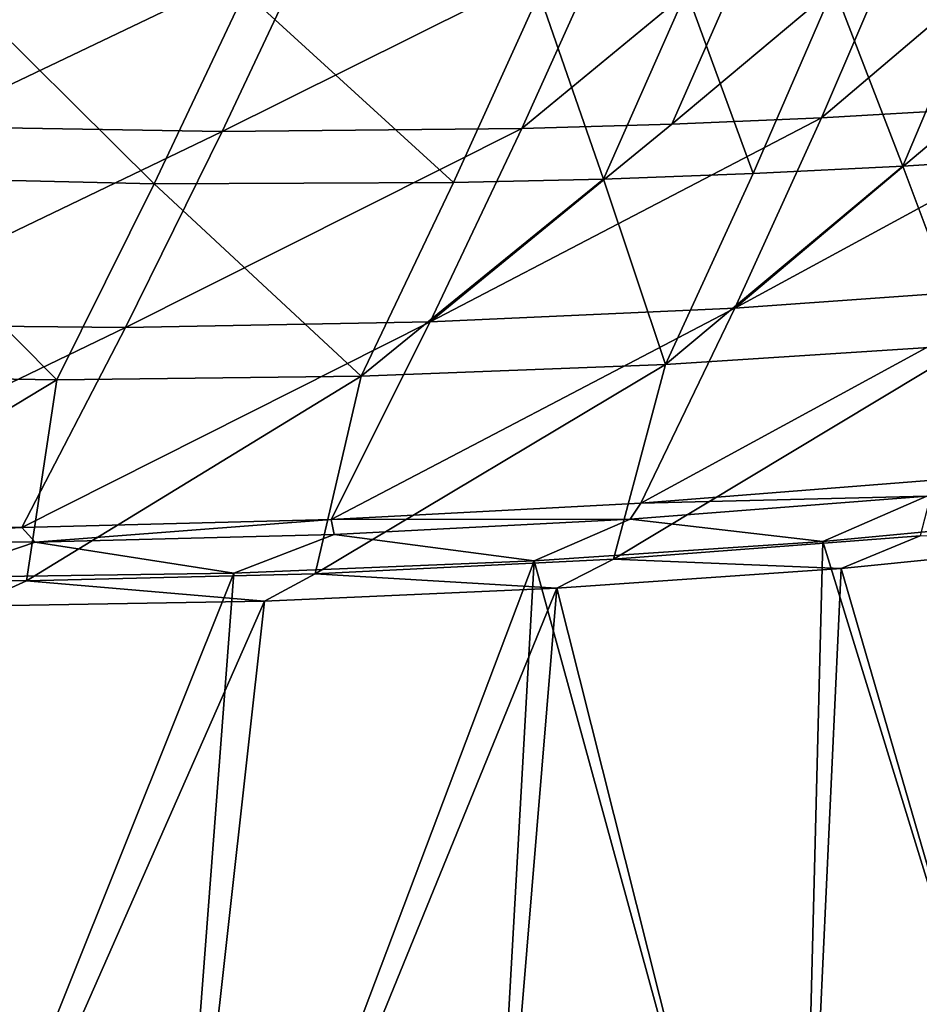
# Model space of a CAD drawing. Header units: metres. Extents: x -1 to 1402, y -1402 to 1.
# Tile 66 of 256: x 525 to 572, y -1347 to -1295. Entities that reach past the tile are written whole.
import ezdxf

# ---------------------------------------------------------------- set-up
doc = ezdxf.new("R2010")
doc.units = ezdxf.units.M

msp = doc.modelspace()

# ---------------------------------------------------------------- linework, layer by layer
at = {"layer": 'None0'}
for points in [[(524.867249, -1290.853638, -113.853462), (519.904175, -1300.981934, -86.370102), (540.243103, -1291.26001, -113.910713)], [(563.310425, -1291.087402, -113.998184), (559.009033, -1300.865356, -86.490891), (570.994324, -1290.825562, -114.027695)], [(559.009033, -1300.865356, -86.490891), (566.823975, -1300.527588, -86.515495), (570.994324, -1290.825562, -114.027695)], [(570.994324, -1290.825562, -114.027695), (566.823975, -1300.527588, -86.515495), (578.673401, -1290.463257, -114.057358)], [(566.823975, -1300.527588, -86.515495), (574.633545, -1300.087646, -86.540207), (578.673401, -1290.463257, -114.057358)], [(519.904175, -1300.981934, -86.370102), (535.545837, -1301.25415, -86.417915), (540.243103, -1291.26001, -113.910713)], [(540.243103, -1291.26001, -113.910713), (535.545837, -1301.25415, -86.417915), (555.622925, -1291.247803, -113.968834)], [(535.545837, -1301.25415, -86.417915), (551.190002, -1301.099731, -86.466423), (555.622925, -1291.247803, -113.968834)], [(555.622925, -1291.247803, -113.968834), (551.190002, -1301.099731, -86.466423), (563.310425, -1291.087402, -113.998184)], [(551.190002, -1301.099731, -86.466423), (559.009033, -1300.865356, -86.490891), (563.310425, -1291.087402, -113.998184)], [(516.384216, -1303.606689, -87.437302), (521.384277, -1293.458374, -114.899818), (531.995178, -1303.972168, -87.46048)], [(521.384277, -1293.458374, -114.899818), (536.731262, -1293.955933, -114.932373), (531.995178, -1303.972168, -87.46048)], [(571.070862, -1303.055298, -87.520943), (567.468018, -1293.715698, -114.999817), (575.152039, -1293.404175, -115.01712)], [(578.88147, -1302.566772, -87.533432), (571.070862, -1303.055298, -87.520943), (575.152039, -1293.404175, -115.01712)], [(531.995178, -1303.972168, -87.46048), (536.731262, -1293.955933, -114.932373), (547.623596, -1303.914917, -87.484253)], [(536.731262, -1293.955933, -114.932373), (552.09668, -1294.039063, -114.965721), (547.623596, -1303.914917, -87.484253)], [(555.440308, -1303.730469, -87.496353), (552.09668, -1294.039063, -114.965721), (559.78241, -1293.927734, -114.982681)], [(563.256592, -1303.443604, -87.508583), (555.440308, -1303.730469, -87.496353), (559.78241, -1293.927734, -114.982681)], [(563.256592, -1303.443604, -87.508583), (559.78241, -1293.927734, -114.982681), (567.468018, -1293.715698, -114.999817)], [(571.070862, -1303.055298, -87.520943), (563.256592, -1303.443604, -87.508583), (567.468018, -1293.715698, -114.999817)], [(547.623596, -1303.914917, -87.484253), (552.09668, -1294.039063, -114.965721), (555.440308, -1303.730469, -87.496353)], [(578.171936, -1309.343994, -59.129944), (582.436401, -1299.546753, -86.565033), (562.30011, -1310.473633, -59.092319)], [(582.436401, -1299.546753, -86.565033), (574.633545, -1300.087646, -86.540207), (562.30011, -1310.473633, -59.092319)], [(574.633545, -1300.087646, -86.540207), (566.823975, -1300.527588, -86.515495), (562.30011, -1310.473633, -59.092319)], [(546.405884, -1311.187256, -59.055065), (566.823975, -1300.527588, -86.515495), (559.009033, -1300.865356, -86.490891)], [(566.823975, -1300.527588, -86.515495), (546.405884, -1311.187256, -59.055065), (562.30011, -1310.473633, -59.092319)], [(519.904175, -1300.981934, -86.370102), (514.598267, -1311.328979, -58.982018), (535.545837, -1301.25415, -86.417915)], [(535.545837, -1301.25415, -86.417915), (530.500916, -1311.475586, -59.018265), (551.190002, -1301.099731, -86.466423)], [(530.500916, -1311.475586, -59.018265), (546.405884, -1311.187256, -59.055065), (551.190002, -1301.099731, -86.466423)], [(551.190002, -1301.099731, -86.466423), (546.405884, -1311.187256, -59.055065), (559.009033, -1300.865356, -86.490891)], [(514.598267, -1311.328979, -58.982018), (530.500916, -1311.475586, -59.018265), (535.545837, -1301.25415, -86.417915)], [(578.88147, -1302.566772, -87.533432), (574.574829, -1312.389404, -60.120659), (571.070862, -1303.055298, -87.520943)], [(574.574829, -1312.389404, -60.120659), (558.691589, -1313.412964, -60.107719), (571.070862, -1303.055298, -87.520943)], [(558.691589, -1313.412964, -60.107719), (563.256592, -1303.443604, -87.508583), (571.070862, -1303.055298, -87.520943)], [(511.042114, -1313.971436, -60.071281), (516.384216, -1303.606689, -87.437302), (526.912109, -1314.213013, -60.083015)], [(516.384216, -1303.606689, -87.437302), (531.995178, -1303.972168, -87.46048), (526.912109, -1314.213013, -60.083015)], [(542.799683, -1314.023926, -60.095165), (547.623596, -1303.914917, -87.484253), (555.440308, -1303.730469, -87.496353)], [(558.691589, -1313.412964, -60.107719), (542.799683, -1314.023926, -60.095165), (555.440308, -1303.730469, -87.496353)], [(563.256592, -1303.443604, -87.508583), (558.691589, -1313.412964, -60.107719), (555.440308, -1303.730469, -87.496353)], [(526.912109, -1314.213013, -60.083015), (531.995178, -1303.972168, -87.46048), (542.799683, -1314.023926, -60.095165)], [(531.995178, -1303.972168, -87.46048), (547.623596, -1303.914917, -87.484253), (542.799683, -1314.023926, -60.095165)], [(562.30011, -1310.473633, -59.092319), (557.390076, -1320.658691, -31.81019), (578.171936, -1309.343994, -59.129944)], [(557.390076, -1320.658691, -31.81019), (573.519043, -1319.389648, -31.83469), (578.171936, -1309.343994, -59.129944)], [(546.405884, -1311.187256, -59.055065), (541.23938, -1321.504517, -31.785637), (562.30011, -1310.473633, -59.092319)], [(541.23938, -1321.504517, -31.785637), (557.390076, -1320.658691, -31.81019), (562.30011, -1310.473633, -59.092319)], [(514.598267, -1311.328979, -58.982018), (508.921295, -1321.887207, -31.73666), (530.500916, -1311.475586, -59.018265)], [(508.921295, -1321.887207, -31.73666), (525.078674, -1321.917236, -31.761099), (530.500916, -1311.475586, -59.018265)], [(530.500916, -1311.475586, -59.018265), (525.078674, -1321.917236, -31.761099), (546.405884, -1311.187256, -59.055065)], [(525.078674, -1321.917236, -31.761099), (541.23938, -1321.504517, -31.785637), (546.405884, -1311.187256, -59.055065)], [(571.97229, -1322.364502, -32.844879), (555.972839, -1323.570801, -32.844479), (574.574829, -1312.389404, -60.120659)], [(574.574829, -1312.389404, -60.120659), (555.972839, -1323.570801, -32.844479), (558.691589, -1313.412964, -60.107719)], [(555.972839, -1323.570801, -32.844479), (540.400513, -1324.345093, -32.844215), (558.691589, -1313.412964, -60.107719)], [(558.691589, -1313.412964, -60.107719), (540.400513, -1324.345093, -32.844215), (542.799683, -1314.023926, -60.095165)], [(526.912109, -1314.213013, -60.083015), (509.581635, -1324.686035, -32.844177), (511.042114, -1313.971436, -60.071281)], [(540.400513, -1324.345093, -32.844215), (525.327515, -1324.71228, -32.844124), (542.799683, -1314.023926, -60.095165)], [(542.799683, -1314.023926, -60.095165), (525.327515, -1324.71228, -32.844124), (526.912109, -1314.213013, -60.083015)], [(525.327515, -1324.71228, -32.844124), (509.581635, -1324.686035, -32.844177), (526.912109, -1314.213013, -60.083015)], [(557.390076, -1320.658691, -31.81019), (572.321716, -1320.287964, -30.801405), (573.519043, -1319.389648, -31.83469)], [(541.23938, -1321.504517, -31.785637), (556.838257, -1321.495361, -30.794434), (557.390076, -1320.658691, -31.81019)], [(556.838257, -1321.495361, -30.794434), (572.321716, -1320.287964, -30.801405), (557.390076, -1320.658691, -31.81019)], [(556.838257, -1321.495361, -30.794434), (566.895142, -1322.651733, -29.704718), (572.321716, -1320.287964, -30.801405)], [(566.895142, -1322.651733, -29.704718), (583.838318, -1321.057495, -29.697098), (572.321716, -1320.287964, -30.801405)], [(583.838318, -1321.057495, -29.697098), (566.895142, -1322.651733, -29.704718), (582.221313, -1372.522339)], [(525.078674, -1321.917236, -31.761099), (525.775635, -1322.687378, -30.78026), (541.23938, -1321.504517, -31.785637)], [(525.775635, -1322.687378, -30.78026), (541.393372, -1322.295898, -30.787416), (541.23938, -1321.504517, -31.785637)], [(541.23938, -1321.504517, -31.785637), (541.393372, -1322.295898, -30.787416), (556.838257, -1321.495361, -30.794434)], [(541.393372, -1322.295898, -30.787416), (551.831787, -1323.668091, -29.711491), (556.838257, -1321.495361, -30.794434)], [(551.831787, -1323.668091, -29.711491), (566.895142, -1322.651733, -29.704718), (556.838257, -1321.495361, -30.794434)], [(590.922668, -1321.754395, -32.279144), (582.145874, -1373.307251, -3), (567.861694, -1324.070801, -32.289486)], [(590.922668, -1321.754395, -32.279144), (567.861694, -1324.070801, -32.289486), (571.97229, -1322.364502, -32.844879)], [(508.921295, -1321.887207, -31.73666), (510.329529, -1322.652588, -30.773123), (525.078674, -1321.917236, -31.761099)], [(510.329529, -1322.652588, -30.773123), (525.775635, -1322.687378, -30.78026), (525.078674, -1321.917236, -31.761099)], [(525.775635, -1322.687378, -30.78026), (536.147217, -1324.317627, -29.718533), (541.393372, -1322.295898, -30.787416)], [(536.147217, -1324.317627, -29.718533), (551.831787, -1323.668091, -29.711491), (541.393372, -1322.295898, -30.787416)], [(510.329529, -1322.652588, -30.773123), (520.357483, -1324.54187, -29.725595), (525.775635, -1322.687378, -30.78026)], [(520.357483, -1324.54187, -29.725595), (536.147217, -1324.317627, -29.718533), (525.775635, -1322.687378, -30.78026)], [(566.895142, -1322.651733, -29.704718), (551.831787, -1323.668091, -29.711491), (565.594421, -1373.926392)], [(567.861694, -1324.070801, -32.289486), (555.972839, -1323.570801, -32.844479), (571.97229, -1322.364502, -32.844879)], [(582.221313, -1372.522339), (566.895142, -1322.651733, -29.704718), (565.594421, -1373.926392)], [(551.831787, -1323.668091, -29.711491), (532.26178, -1375.491089), (548.937927, -1374.918823)], [(551.831787, -1323.668091, -29.711491), (536.147217, -1324.317627, -29.718533), (532.26178, -1375.491089)], [(553.009521, -1325.097168, -32.29615), (540.400513, -1324.345093, -32.844215), (555.972839, -1323.570801, -32.844479)], [(565.594421, -1373.926392), (551.831787, -1323.668091, -29.711491), (548.937927, -1374.918823)], [(567.861694, -1324.070801, -32.289486), (553.009521, -1325.097168, -32.29615), (555.972839, -1323.570801, -32.844479)], [(536.147217, -1324.317627, -29.718533), (515.576355, -1375.634155), (532.26178, -1375.491089)], [(536.147217, -1324.317627, -29.718533), (520.357483, -1324.54187, -29.725595), (515.576355, -1375.634155)], [(537.753052, -1325.763794, -32.302982), (525.327515, -1324.71228, -32.844124), (540.400513, -1324.345093, -32.844215)], [(553.009521, -1325.097168, -32.29615), (537.753052, -1325.763794, -32.302982), (540.400513, -1324.345093, -32.844215)], [(567.861694, -1324.070801, -32.289486), (565.499756, -1374.709229, -3), (553.009521, -1325.097168, -32.29615)], [(582.145874, -1373.307251, -3), (565.499756, -1374.709229, -3), (567.861694, -1324.070801, -32.289486)], [(522.399536, -1326.030151, -32.309837), (509.581635, -1324.686035, -32.844177), (525.327515, -1324.71228, -32.844124)], [(537.753052, -1325.763794, -32.302982), (522.399536, -1326.030151, -32.309837), (525.327515, -1324.71228, -32.844124)], [(553.009521, -1325.097168, -32.29615), (548.824097, -1375.698975, -3), (532.128784, -1376.268066, -3)], [(553.009521, -1325.097168, -32.29615), (532.128784, -1376.268066, -3), (537.753052, -1325.763794, -32.302982)], [(565.499756, -1374.709229, -3), (548.824097, -1375.698975, -3), (553.009521, -1325.097168, -32.29615)], [(532.128784, -1376.268066, -3), (515.424377, -1376.407471, -3), (537.753052, -1325.763794, -32.302982)], [(537.753052, -1325.763794, -32.302982), (515.424377, -1376.407471, -3), (522.399536, -1326.030151, -32.309837)]]:
    msp.add_3dface(points, dxfattribs=at)

doc.saveas('drawing.dxf')
